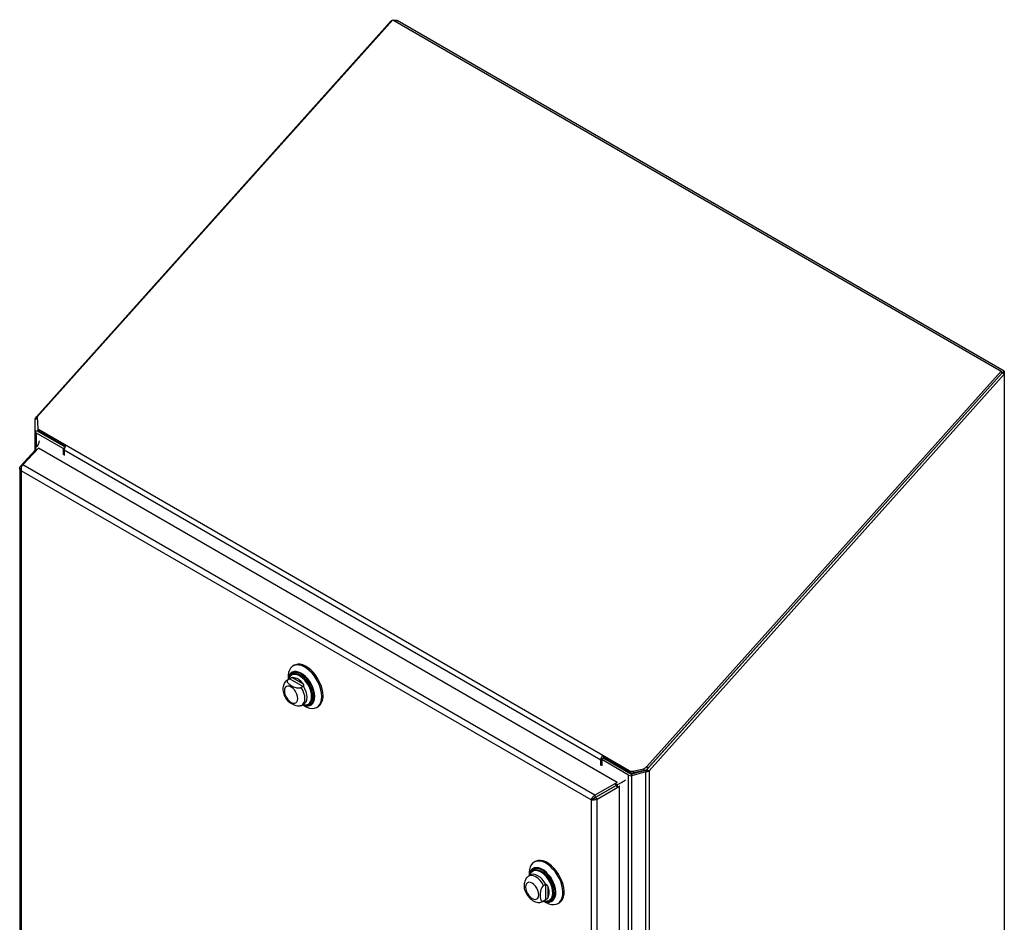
# Model space of a CAD drawing. Header units: inches. Extents: x 0.2 to 10.7, y 0.2 to 7.9.
# Tile 104 of 104: x 9.3 to 10.7, y 6.6 to 7.9. Entities that reach past the tile are written whole.
import ezdxf

# ---------------------------------------------------------------- set-up
doc = ezdxf.new("R2010")
doc.units = ezdxf.units.IN
doc.header["$MEASUREMENT"] = 0

msp = doc.modelspace()

# ---------------------------------------------------------------- linework, layer by layer
at = {"color": 7, "linetype": 'Continuous', "lineweight": 25}
for p, q in [((9.2819222, 7.3325315), (9.7925898, 7.9023153)), ((9.796018, 7.9048074), (9.2829839, 7.3323831)), ((9.7933771, 7.9018608), (9.7925898, 7.9023153)), ((9.796018, 7.9048074), (10.6735375, 7.3982261)), ((9.7999877, 7.9025158), (9.8021357, 7.9037558)), ((10.6780643, 7.398093), (9.8021357, 7.9037558)), ((10.6735375, 7.3982261), (10.1625772, 6.8281158)), ((10.1626237, 6.8241133), (10.6748823, 7.3956723)), ((10.6748823, 7.3956723), (10.163922, 6.8255619)), ((10.1658057, 6.8222764), (10.6780643, 7.3938354)), ((10.6748823, 7.3956723), (10.6735375, 7.3982261)), ((10.6748823, 7.3962561), (10.6744406, 7.3965111)), ((10.6748823, 7.3962561), (10.6780643, 7.398093)), ((10.6748823, 7.3962561), (10.6748823, 7.3956723)), ((10.6780643, 7.3938354), (10.6748823, 7.3956723)), ((10.6780643, 7.398093), (10.6780643, 7.3938354)), ((10.6780643, 7.3938354), (10.6780643, 5.9263601)), ((9.2799452, 7.3118775), (9.2799452, 7.3290533)), ((9.2831803, 7.3290533), (9.2799452, 7.3290533)), ((9.2831069, 7.3302977), (9.280459, 7.3309309)), ((9.2830122, 7.3319022), (9.2819222, 7.3325315)), ((9.2829839, 7.3323831), (9.284019, 7.3148323)), ((9.284019, 7.3148323), (9.3246777, 7.2913606)), ((9.284019, 7.3148323), (9.2853638, 7.3122785)), ((9.2844452, 7.3118775), (9.2799452, 7.3118775)), ((9.2799452, 7.2838441), (9.2799452, 7.3118775)), ((9.2844743, 7.3115105), (9.2800326, 7.3110937)), ((9.3206402, 7.2866121), (9.2819222, 7.3089636)), ((9.2819222, 7.2889881), (9.2819222, 7.3089636)), ((9.2844452, 7.3118775), (9.2844452, 7.314023)), ((9.2851042, 7.3108005), (9.2851042, 7.3127715)), ((9.3230147, 7.2889152), (9.2851042, 7.3108005)), ((9.2853638, 7.3122785), (9.3237264, 7.2901322)), ((9.2622038, 7.2632803), (9.2847091, 7.2873983)), ((9.2802564, 7.2864813), (9.2802564, 7.2833999)), ((9.2803025, 7.2867267), (9.2827591, 7.2853086)), ((10.1196385, 6.8054038), (9.2847091, 7.2873983)), ((9.3224759, 7.2876719), (9.3206402, 7.2866121)), ((9.3206402, 7.2866121), (9.3206402, 7.2774661)), ((9.3246777, 7.2913606), (10.0987828, 6.8444792)), ((9.2802564, 7.2841776), (9.2590652, 7.2614679)), ((9.2806779, 7.2855556), (9.2818884, 7.2843755)), ((9.2806779, 7.2855556), (9.2821803, 7.2846883)), ((9.2806779, 7.2830783), (9.2806779, 7.2855556)), ((9.3219034, 7.2792369), (9.3219219, 7.2792262)), ((9.3219219, 7.2847745), (10.096027, 6.8378931)), ((9.3219219, 7.2847745), (9.3219219, 7.2767262)), ((9.2578445, 7.2584433), (9.2578445, 6.117617)), ((9.2590652, 7.2614679), (9.2607497, 7.260787)), ((10.0874976, 6.7868483), (9.2622038, 7.2632803)), ((10.0819916, 6.7800452), (9.2598215, 7.2546738)), ((9.2598215, 7.2546738), (9.2598215, 6.1158758)), ((9.6537557, 6.9741572), (9.6520158, 6.9731527)), ((9.6506572, 6.9610036), (9.6502802, 6.9607859)), ((9.6471279, 6.9547043), (9.6439926, 6.9528943)), ((9.6449194, 6.953342), (9.6440041, 6.952901)), ((9.6448798, 6.9573805), (9.6448798, 6.9534065)), ((9.6475293, 6.9548487), (9.6449194, 6.953342)), ((9.648152, 6.9551897), (9.6472134, 6.9547529)), ((9.6475293, 6.9548487), (9.6665893, 6.9438456)), ((9.6515401, 6.9565514), (9.6660584, 6.9481701)), ((9.6665893, 6.9438456), (9.6639794, 6.9423389)), ((9.6631927, 6.9158982), (9.6647563, 6.916688)), ((9.6649062, 6.9166669), (9.6680416, 6.9184769)), ((9.6657935, 6.9171791), (9.6692348, 6.9151918)), ((9.6748845, 6.9181654), (9.6752615, 6.9183831)), ((9.6864618, 6.913484), (9.6882017, 6.9144884)), ((10.096027, 6.8298448), (10.096027, 6.8378931)), ((10.0972902, 6.8316156), (10.0973086, 6.831605)), ((10.1004906, 6.8400879), (10.0973086, 6.838251)), ((10.1360266, 6.8158996), (10.0973086, 6.838251)), ((10.0973086, 6.838251), (10.0973086, 6.829105)), ((10.0987828, 6.8444792), (10.1371532, 6.8223285)), ((10.0987828, 6.8444792), (10.1001276, 6.8419254)), ((10.099209, 6.8393481), (10.099209, 6.83973)), ((10.1001276, 6.8419254), (10.138498, 6.8197746)), ((10.1004906, 6.8400879), (10.1392086, 6.8177365)), ((10.138498, 6.8197746), (10.1371532, 6.8223285)), ((10.1404386, 6.8173729), (10.1397166, 6.8148087)), ((10.1407996, 6.8175146), (10.1610327, 6.8230101)), ((10.1610327, 6.8204123), (10.1407996, 6.8149168)), ((10.1407996, 6.8175146), (10.1407996, 6.8149168)), ((10.1425259, 6.8217096), (10.1574189, 6.8250997)), ((10.1425259, 6.8217096), (10.1438707, 6.8191558)), ((10.1587637, 6.8225459), (10.1438707, 6.8191558)), ((10.1587637, 6.8225459), (10.1574189, 6.8250997)), ((10.1610327, 6.8230101), (10.1610327, 6.8204123)), ((10.1610327, 5.6294982), (10.1610327, 6.8204123)), ((10.1618938, 6.8234954), (10.1636158, 6.8210953)), ((10.1625772, 6.8281158), (10.163922, 6.8255619)), ((10.1626237, 6.8241133), (10.1658057, 6.8222764)), ((10.1658057, 6.8222764), (10.1658057, 5.6306396)), ((10.1196385, 6.8054038), (10.0874976, 6.7868483)), ((10.1172553, 6.8035641), (10.1200144, 6.8019714)), ((10.1196385, 6.8054038), (10.1196774, 6.8051717)), ((10.1360266, 5.6306396), (10.1360266, 6.8158996)), ((10.1407996, 5.6294982), (10.1407996, 6.8149168)), ((10.1180968, 6.8008951), (10.0880502, 6.7835487)), ((10.0880551, 6.7835402), (10.1181043, 6.800888)), ((10.0906362, 6.7814122), (10.1227771, 6.7999676)), ((10.1056342, 6.7936888), (10.1056243, 6.7936945)), ((10.1160142, 6.7996927), (10.116024, 6.7996871)), ((10.1167648, 6.8001261), (10.1167746, 6.8001204)), ((10.1169731, 6.8027727), (10.1191879, 6.8014941)), ((10.1181217, 6.8008783), (10.1191879, 6.8014941)), ((10.1191879, 6.7989629), (10.1191879, 6.8014941)), ((10.1200144, 6.7988116), (10.1200144, 6.8019714)), ((10.1227771, 6.7999676), (10.1226051, 6.8001094)), ((10.1227771, 5.6464355), (10.1227771, 6.7999676)), ((10.0851736, 6.7818821), (10.0819916, 6.7800452)), ((10.0819916, 6.7800452), (10.0819916, 5.6412471)), ((10.0874976, 6.7868483), (10.0880502, 6.7835487)), ((10.0906362, 6.7814122), (10.0880551, 6.7835402)), ((10.0906362, 5.6390069), (10.0906362, 6.7814122)), ((10.0921794, 6.7859325), (10.0921892, 6.7859269)), ((10.0923625, 6.7860382), (10.0923723, 6.7860326)), ((10.0960137, 6.7881462), (10.0960236, 6.7881405)), ((10.0966308, 6.7885024), (10.0966406, 6.7884967)), ((10.0015564, 6.6914108), (9.9998165, 6.6904063)), ((9.998458, 6.6782572), (9.9980809, 6.6780395)), ((9.9949287, 6.6719579), (9.9917933, 6.6701479)), ((9.9926805, 6.6746341), (9.9926805, 6.6706601)), ((10.0161696, 6.6580169), (10.0135597, 6.6565102)), ((10.0161696, 6.6580169), (10.0161696, 6.6360072)), ((10.0196494, 6.6553946), (10.0196494, 6.6386294)), ((10.012707, 6.6339205), (10.0158423, 6.6357305)), ((10.0127087, 6.6339215), (10.0135597, 6.6345005)), ((10.0161696, 6.6360072), (10.0135597, 6.6345005)), ((10.0135942, 6.6344327), (10.0170356, 6.6324454)), ((10.0158513, 6.6357357), (10.0167763, 6.6363759)), ((10.0226852, 6.635419), (10.0230623, 6.6356367)), ((10.0342625, 6.6307376), (10.0360025, 6.631742))]:
    msp.add_line(p, q, dxfattribs=at)
at = {"color": 7, "linetype": 'Continuous', "lineweight": 25, "flags": 128}
for points in [[(9.6935978, 6.9292562), (9.6932823, 6.9339505), (9.6923442, 6.9388874), (9.6908076, 6.9439391), (9.6887124, 6.9489747), (9.6861129, 6.9538638), (9.6830763, 6.9584797), (9.6796813, 6.9627031), (9.6760159, 6.9664243), (9.6721749, 6.9695471), (9.668258, 6.9719906), (9.6643664, 6.9736915), (9.660601, 6.9746058), (9.6570593, 6.9747097), (9.6538331, 6.9740007), (9.6510058, 6.9724969), (9.6486508, 6.9702375), (9.646829, 6.9672808), (9.6455876, 6.9637036), (9.6449588, 6.9595983), (9.6448798, 6.9573805)], [(9.6953377, 6.9302606), (9.6950223, 6.9349549), (9.6940841, 6.9398918), (9.6925475, 6.9449435), (9.6904523, 6.9499791), (9.6878528, 6.9548682), (9.6848162, 6.9594842), (9.6814212, 6.9637075), (9.6777558, 6.9674287), (9.6739149, 6.9705516), (9.6699979, 6.9729951), (9.6661063, 6.974696), (9.6623409, 6.9756102), (9.6587992, 6.9757142), (9.655573, 6.9750051), (9.6537557, 6.9741572)], [(9.6833621, 6.9292562), (9.6830528, 6.9334021), (9.6821351, 6.9377717), (9.6806385, 6.9422246), (9.6786109, 6.9466177), (9.6761176, 6.9508098), (9.6732387, 6.9546662), (9.6700668, 6.9580629), (9.6667037, 6.9608907), (9.6632577, 6.9630588), (9.6598394, 6.9644974), (9.6565587, 6.9651604), (9.653521, 6.9650264), (9.6508241, 6.9640997), (9.6485545, 6.9624101), (9.6467853, 6.960012), (9.6455732, 6.9569823), (9.6449601, 6.9534529)], [(9.6822883, 6.9297584), (9.6819772, 6.9338145), (9.6810546, 6.9380916), (9.6795518, 6.9424441), (9.6775201, 6.9467237), (9.6750287, 6.9507848), (9.6721623, 6.954489), (9.6690186, 6.9577101), (9.6657047, 6.9603386), (9.6623333, 6.9622848), (9.6590194, 6.9634826), (9.6558757, 6.963891), (9.6530093, 6.9634963), (9.6505179, 6.9623118), (9.6484862, 6.9603779), (9.6469834, 6.9577604), (9.6465235, 6.9564797)], [(9.662165, 6.9598028), (9.6601061, 6.9607927), (9.6568916, 6.9617479), (9.6538827, 6.9618981), (9.6511882, 6.9612379), (9.6489056, 6.9597912), (9.6471172, 6.9576102), (9.6465235, 6.9564797)], [(9.6788948, 6.9292344), (9.6785871, 6.9331329), (9.6776752, 6.9372459), (9.6761919, 6.9414245), (9.674191, 6.9455178), (9.6717447, 6.9493778), (9.6689414, 6.9528651), (9.6658825, 6.9558535), (9.6626785, 6.958235), (9.6594453, 6.9599237), (9.6562996, 6.9608584), (9.6533552, 6.9610054), (9.6507184, 6.9603594), (9.6484847, 6.9589437), (9.6471683, 6.9574704)], [(9.6803743, 6.929658), (9.6800599, 6.9336419), (9.679128, 6.9378449), (9.6776123, 6.9421151), (9.6755675, 6.946298), (9.6730676, 6.9502426), (9.670203, 6.9538062), (9.6670771, 6.95686), (9.6638029, 6.9592937), (9.6604989, 6.9610194), (9.6572843, 6.9619746), (9.6542754, 6.9621248), (9.6515809, 6.9614646), (9.6506729, 6.9610126)], [(9.6827224, 6.9256787), (9.6830141, 6.9293394), (9.6827088, 6.9334322), (9.6818029, 6.937746), (9.6803253, 6.942142), (9.6783237, 6.9464789), (9.6758622, 6.9506174), (9.6730202, 6.9544245), (9.6698888, 6.9577777), (9.6665688, 6.9605694), (9.6631668, 6.9627097), (9.6598343, 6.9641167)], [(9.6587992, 6.9262429), (9.6584731, 6.9292912), (9.6575171, 6.9325083), (9.6559964, 6.9356749), (9.6540144, 6.9385752), (9.6517064, 6.9410116), (9.6492296, 6.9428179), (9.6467528, 6.9438712), (9.6444448, 6.9440996), (9.6424629, 6.9434876), (9.6409421, 6.9420769), (9.6399861, 6.9399636), (9.63966, 6.9372917), (9.6399861, 6.9342434), (9.6409421, 6.9310263), (9.6424629, 6.9278597), (9.6444448, 6.9249594), (9.6467528, 6.922523), (9.6492296, 6.9207167), (9.6517064, 6.9196634), (9.6540144, 6.919435), (9.6559964, 6.920047), (9.6575171, 6.9214577), (9.6584731, 6.923571), (9.6587992, 6.9262429)], [(9.6648444, 6.9166317), (9.6661966, 6.9176237), (9.6678596, 6.9198376), (9.6688899, 6.9227566), (9.6692388, 6.9262429), (9.6688899, 6.930132), (9.6678596, 6.9342405), (9.6661966, 6.9383745), (9.6639794, 6.9423389)], [(9.6679412, 6.9184201), (9.669274, 6.9193802), (9.6709681, 6.9215968), (9.6720184, 6.9245348), (9.6723741, 6.9280529), (9.6720184, 6.9319817), (9.6709681, 6.9361323), (9.669274, 6.9403049), (9.6670175, 6.9442989)], [(9.6658737, 6.9172254), (9.6667037, 6.916855), (9.6700668, 6.9157999), (9.6732387, 6.9155344), (9.6761176, 6.9160669), (9.6786109, 6.9173803), (9.6806385, 6.9194324), (9.6821351, 6.9221573), (9.6830528, 6.9254674), (9.6833621, 6.9292562)], [(9.6660464, 6.9173251), (9.6665688, 6.9170968), (9.6698888, 6.9160552), (9.6730202, 6.9157931), (9.6758622, 6.9163188), (9.6783237, 6.9176154), (9.6803253, 6.9196413), (9.6818029, 6.9223313), (9.6827088, 6.925599), (9.6827224, 6.9256787)], [(9.6663593, 6.9175057), (9.6689414, 6.9170956), (9.6713971, 6.9172685)], [(9.6690352, 6.9170913), (9.6698102, 6.9170267), (9.6726749, 6.9172828), (9.6751748, 6.9183411), (9.6772195, 6.9201632), (9.6787353, 6.9226833), (9.6796672, 6.9258103), (9.6799471, 6.928187)], [(9.6692348, 6.9151918), (9.6721749, 6.9136996), (9.6760159, 6.9123877), (9.6796813, 6.911877), (9.6830763, 6.9121805), (9.6861129, 6.9132906), (9.6887124, 6.9151783), (9.6908076, 6.9177948), (9.6923442, 6.9210724), (9.6932823, 6.9249261), (9.6935978, 6.9292562)], [(9.6705473, 6.9168326), (9.6721623, 6.9167191), (9.6750287, 6.9171138), (9.6775201, 6.9182983), (9.6795518, 6.9202322), (9.6810546, 6.9228496), (9.6819772, 6.9260615), (9.6822883, 6.9297584)], [(9.6713971, 6.9172685), (9.6717447, 6.9173462), (9.674191, 6.9183818), (9.6761919, 6.9201649), (9.6776752, 6.922631), (9.6785871, 6.925691), (9.6788948, 6.9292344)], [(10.1191879, 6.8014941), (10.119234, 6.8015208), (10.1192979, 6.8015577), (10.1193775, 6.8016036), (10.1194701, 6.8016571), (10.1195727, 6.8017164), (10.1196821, 6.8017795), (10.1197946, 6.8018445), (10.1199065, 6.8019091), (10.1200144, 6.8019714)], [(10.0170395, 6.6324431), (10.020947, 6.6305516), (10.0247532, 6.6294377), (10.0283597, 6.6291301), (10.031673, 6.6296368), (10.0346073, 6.6309448), (10.0370866, 6.63302), (10.0390467, 6.6358089), (10.0404368, 6.6392391), (10.0412209, 6.6432218), (10.0413788, 6.6476539), (10.0409062, 6.6524205), (10.0398156, 6.6573983), (10.038135, 6.6624582), (10.0359081, 6.6674693), (10.0331925, 6.6723018), (10.0300586, 6.6768305), (10.0265874, 6.680938), (10.022869, 6.6845182), (10.0189996, 6.6874781), (10.0150794, 6.6897411), (10.01121, 6.6912487), (10.0074916, 6.6919618), (10.0040205, 6.6918619), (10.0008865, 6.6909516), (9.9981709, 6.6892545), (9.995944, 6.6868146), (9.9942635, 6.6836949), (9.9931728, 6.6799764), (9.9927003, 6.6757553), (9.9926805, 6.6746341)], [(10.0360025, 6.631742), (10.0363472, 6.6319492), (10.0388265, 6.6340245), (10.0407866, 6.6368133), (10.0421767, 6.6402435), (10.0429608, 6.6442262), (10.0431187, 6.6486583), (10.0426462, 6.6534249), (10.0415555, 6.6584027), (10.039875, 6.6634627), (10.037648, 6.6684738), (10.0349324, 6.6733062), (10.0317985, 6.6778349), (10.0283274, 6.6819425), (10.0246089, 6.6855226), (10.0207395, 6.6884825), (10.0168194, 6.6907456), (10.01295, 6.6922532), (10.0092315, 6.6929663), (10.0057604, 6.6928664), (10.0026264, 6.6919561), (10.0015564, 6.6914108)], [(10.0136745, 6.634479), (10.0153573, 6.6337723), (10.0186825, 6.6329124), (10.0217904, 6.6328465), (10.0245811, 6.6335769), (10.026965, 6.6350799), (10.0288653, 6.6373073), (10.0302211, 6.6401874), (10.0309887, 6.6436278), (10.0311434, 6.6475178), (10.0306804, 6.6517325), (10.0296144, 6.6561363), (10.0279798, 6.6605877), (10.025829, 6.6649436), (10.0232313, 6.6690641), (10.0202701, 6.6728166), (10.0170405, 6.6760807), (10.0136464, 6.6787513), (10.0101969, 6.6807427), (10.0068028, 6.6819908), (10.0035732, 6.6824555), (10.000612, 6.6821219), (9.9980143, 6.6810007), (9.9958635, 6.679128), (9.9942289, 6.6765639), (9.9931629, 6.6733908), (9.9927608, 6.6707065)], [(10.0138472, 6.6345787), (10.0152114, 6.6340184), (10.0184941, 6.6331695), (10.0215623, 6.6331045), (10.0243173, 6.6338255), (10.0266707, 6.6353093), (10.0285467, 6.6375082), (10.0298851, 6.6403515), (10.0306429, 6.6437479), (10.0307957, 6.6475882), (10.0303386, 6.6517489), (10.0292862, 6.6560964), (10.0276725, 6.6604908), (10.0255493, 6.6647911), (10.0229848, 6.6688588), (10.0200614, 6.6725634), (10.0168731, 6.6757857), (10.0135224, 6.6784222), (10.010117, 6.6803881), (10.0067663, 6.6816202), (10.0035781, 6.682079), (10.0006547, 6.6817497), (9.9980902, 6.6806429), (9.995967, 6.6787941), (9.9943532, 6.6762628), (9.9933009, 6.6731303), (9.9929335, 6.6708062)], [(10.0176356, 6.6342021), (10.0184193, 6.6340767), (10.0214373, 6.6340698), (10.0241276, 6.6348628), (10.0263989, 6.6364287), (10.0281737, 6.6387141), (10.0293916, 6.6416413), (10.030011, 6.6451105), (10.030011, 6.6490036), (10.0293916, 6.653188), (10.0281737, 6.6575213), (10.0263989, 6.6618558), (10.0241276, 6.6660441), (10.0214373, 6.6699433), (10.0184193, 6.6734208), (10.0151767, 6.6763581), (10.0118197, 6.6786553), (10.0084628, 6.680234), (10.0052201, 6.6810406), (10.0022022, 6.6810475), (9.9995118, 6.6802545), (9.9972406, 6.6786886), (9.9954658, 6.6764032), (9.9944035, 6.6739839)], [(10.01416, 6.6347593), (10.0159972, 6.6344109), (10.0188743, 6.6344628), (10.0214187, 6.6353045), (10.0235384, 6.6369057), (10.0251569, 6.6392085), (10.0262156, 6.6421297), (10.0266763, 6.6455636), (10.0265222, 6.6493861), (10.0257591, 6.6534592), (10.0244144, 6.6576356), (10.0225368, 6.6617643), (10.0201942, 6.6656961), (10.0174711, 6.669289), (10.014466, 6.672413), (10.0112876, 6.6749553), (10.0080506, 6.6768239), (10.0048722, 6.6779514), (10.0018671, 6.6782969), (9.9991441, 6.6778481), (9.9968014, 6.676621), (9.9954092, 6.6752924)], [(10.0170775, 6.6343193), (10.0197898, 6.6343963), (10.0223899, 6.6352565), (10.0245561, 6.6368928), (10.02621, 6.639246), (10.0272919, 6.6422311), (10.0277626, 6.6457402), (10.0276052, 6.6496465), (10.0268254, 6.6538088), (10.0254513, 6.6580766), (10.0235325, 6.6622957), (10.0211386, 6.6663136), (10.0183559, 6.6699852), (10.015285, 6.6731776), (10.012037, 6.6757755), (10.0087291, 6.6776851), (10.0054811, 6.6788373), (10.0024102, 6.6791904), (9.9996275, 6.6787317), (9.9972335, 6.6774778), (9.9958373, 6.6761515)], [(10.0230779, 6.6356457), (10.0249488, 6.6371195), (10.0266027, 6.6394727), (10.0276846, 6.6424578), (10.0281554, 6.6459669), (10.027998, 6.6498732), (10.0272181, 6.6540355), (10.025844, 6.6583033), (10.0239253, 6.6625224), (10.0215313, 6.6665404), (10.0187486, 6.6702119), (10.0156777, 6.6734043), (10.0124297, 6.6760023), (10.0091219, 6.6779118), (10.0058738, 6.679064), (10.002803, 6.6794171), (10.0000203, 6.6789584), (9.9984736, 6.6782662)], [(9.9970303, 6.6379703), (9.9995071, 6.636917), (10.0018151, 6.6366886), (10.0037971, 6.6373006), (10.0053179, 6.6387113), (10.0062739, 6.6408246), (10.0066, 6.6434965), (10.0062739, 6.6465448), (10.0053179, 6.6497619), (10.0037971, 6.6529285), (10.0018151, 6.6558288), (9.9995071, 6.6582652), (9.9970303, 6.6600715), (9.9945536, 6.6611248), (9.9922455, 6.6613532), (9.9902636, 6.6607412), (9.9887428, 6.6593305), (9.9877868, 6.6572172), (9.9874607, 6.6545453), (9.9877868, 6.651497), (9.9887428, 6.6482799), (9.9902636, 6.6451133), (9.9922455, 6.642213), (9.9945536, 6.6397766), (9.9970303, 6.6379703)], [(10.0135597, 6.6565102), (10.011235, 6.6604126), (10.0084865, 6.6639197), (10.0054436, 6.666866), (10.0022501, 6.6691125), (9.9990566, 6.6705531), (9.9960138, 6.67112), (9.9932652, 6.6707864), (9.9917896, 6.6701458)], [(10.0167763, 6.658161), (10.0144457, 6.6621122), (10.0116792, 6.6656656), (10.0086099, 6.6686502), (10.0053855, 6.6709225), (10.0021611, 6.672373), (9.9990918, 6.6729322), (9.9963253, 6.6725729), (9.9949389, 6.6719639)]]:
    msp.add_lwpolyline(points, dxfattribs=at)
at = {"color": 7, "linetype": 'Continuous', "lineweight": 25}
for centre, radius, start, end in [((9.2836279, 7.3123797), 0.0038183, 199.6819711, 243.4676996), ((9.2856728, 7.3119392), 0.0012728, 199.6819711, 243.4676996), ((9.3323899, 7.284264), 0.0104804, 137.3802593, 177.2082313), ((9.6559963, 6.9539462), 0.0108706, 69.3248884, 182.0749785), ((9.643266, 6.9283646), 0.0366816, 359.7227273, 58.9879573), ((9.6569175, 6.9507108), 0.0118634, 145.2644121, 165.24026), ((9.6501016, 6.9372943), 0.0193107, 34.2774944, 85.7278821), ((9.6682526, 6.9283563), 0.0121914, 305.1830627, 6.1291177), ((9.6778862, 6.928656), 0.0175252, 306.0587703, 5.2534101), ((10.106495, 6.8373826), 0.0104804, 137.3802593, 177.2082313), ((10.1026983, 6.8395598), 0.0034935, 137.3802593, 177.2082313), ((10.1406377, 6.828948), 0.0074806, 242.238307, 284.6204714), ((10.1419825, 6.8263942), 0.0074806, 242.238307, 284.6204714), ((10.1406724, 6.8204261), 0.0030621, 241.4421891, 265.6201962), ((10.1551929, 6.8348261), 0.0099779, 282.891366, 317.7379688), ((10.1565376, 6.8322722), 0.0099779, 282.891366, 317.7379688), ((10.1404181, 6.8239683), 0.0091864, 241.4421891, 265.6201962), ((10.0041792, 6.668191), 0.0112847, 141.001653, 165.6557835), ((10.0022481, 6.647012), 0.0193151, 334.2788834, 25.7211166)]:
    msp.add_arc(centre, radius, start, end, dxfattribs=at)
msp.add_ellipse((9.2808814, 7.2861205), major_axis=(-0.000442, 0.0007655), ratio=0.577334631, start_param=0.398902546, end_param=2.0245413, dxfattribs=at)
for points, knots in [([(9.7925898, 7.9023153), (9.7931174, 7.9027337), (9.7938665, 7.9033277), (9.794825, 7.9036864), (9.7951084, 7.9037924)], [0, 0, 0, 0, 0.704435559, 1, 1, 1, 1]), ([(9.7968965, 7.9043002), (9.7972168, 7.9043273), (9.7980704, 7.9043992), (9.7994401, 7.9042654), (9.8007893, 7.9039892), (9.8014845, 7.9036767), (9.8017736, 7.9035468)], [0, 0, 0, 0, 0.181361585, 0.483243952, 0.785126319, 1, 1, 1, 1]), ([(9.2857677, 7.2976618), (9.2857531, 7.2975701), (9.2854681, 7.295783), (9.2847213, 7.2928186), (9.2831995, 7.2903883), (9.2821486, 7.2893254), (9.2814622, 7.2883633), (9.2807933, 7.2874194), (9.2803025, 7.2867267)], [0, 0, 0, 0, 0.0212030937, 0.4132029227, 0.7045237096, 0.7143270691, 0.7903654, 1, 1, 1, 1]), ([(9.2598215, 7.2546738), (9.2592662, 7.2551447), (9.2588088, 7.2556721), (9.258145, 7.2567945), (9.2579386, 7.2573894), (9.2578017, 7.2585934), (9.2578712, 7.2592022), (9.2582778, 7.2603787), (9.2586147, 7.2609462), (9.2590652, 7.2614679)], [0, 0, 0, 0, 0.25, 0.25, 0.5, 0.5, 0.75, 0.75, 1, 1, 1, 1]), ([(9.2622038, 7.2632803), (9.261787, 7.2627781), (9.2613874, 7.2621744), (9.2606858, 7.2608276), (9.260384, 7.2600846), (9.2599304, 7.2585396), (9.2597787, 7.2577379), (9.2596591, 7.2561631), (9.2596914, 7.2553903), (9.2598215, 7.2546738)], [0, 0, 0, 0, 0.25, 0.25, 0.5, 0.5, 0.75, 0.75, 1, 1, 1, 1]), ([(9.6518325, 6.9629867), (9.6513881, 6.9627517), (9.6500954, 6.9620681), (9.6484382, 6.9602164), (9.6469452, 6.957809), (9.6464167, 6.9559293), (9.6461735, 6.9550646)], [0, 0, 0, 0, 0.154745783, 0.450237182, 0.74710931, 1, 1, 1, 1]), ([(9.6440295, 6.9528667), (9.6432718, 6.9523824), (9.6416773, 6.9513632), (9.6398428, 6.949107), (9.6384672, 6.9464409), (9.6376544, 6.9434261), (9.6373996, 6.9400934), (9.6377416, 6.9364862), (9.6386901, 6.9327343), (9.6402171, 6.9290236), (9.6421791, 6.925533), (9.6438119, 6.9235183), (9.6446071, 6.9225371)], [0, 0, 0, 0, 0.08281473, 0.174259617, 0.265630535, 0.360317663, 0.460740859, 0.567062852, 0.676656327, 0.786351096, 0.895943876, 1, 1, 1, 1]), ([(9.6449194, 6.953342), (9.6446675, 6.9531966), (9.644449, 6.953038), (9.6440736, 6.9526966), (9.6439156, 6.9525114), (9.6436692, 6.9521295), (9.6435802, 6.9519334), (9.6434628, 6.9515322), (9.643435, 6.9513266), (9.6434344, 6.9507187), (9.6435419, 6.9503142), (9.6439098, 6.9495293), (9.644166, 6.9491542), (9.6447781, 6.9484282), (9.6451372, 6.9480755), (9.6459098, 6.9474027), (9.6463245, 6.9470807), (9.6476255, 6.9461433), (9.6485649, 6.9455548), (9.6505303, 6.9444216), (9.651561, 6.9438745), (9.6537429, 6.942871), (9.6549049, 6.9424111), (9.6567813, 6.9418905), (9.6574351, 6.9417441), (9.6587888, 6.941538), (9.6594808, 6.941479), (9.6608859, 6.9414849), (9.6615689, 6.9415491), (9.6625556, 6.9417634), (9.6628717, 6.941854), (9.6634568, 6.9420692), (9.6637291, 6.9421944), (9.6639794, 6.9423389)], [0, 0, 0, 0, 0.03125, 0.03125, 0.0625, 0.0625, 0.09375, 0.09375, 0.125, 0.125, 0.1875, 0.1875, 0.25, 0.25, 0.3125, 0.3125, 0.375, 0.375, 0.5, 0.5, 0.625, 0.625, 0.75, 0.75, 0.8125, 0.8125, 0.875, 0.875, 0.9375, 0.9375, 0.96875, 0.96875, 1, 1, 1, 1]), ([(9.6515401, 6.9565514), (9.6513094, 6.9565364), (9.6510721, 6.9565001), (9.650572, 6.9563747), (9.6503058, 6.9562839), (9.6497424, 6.956043), (9.6494412, 6.9558906), (9.6488132, 6.9555508), (9.6484822, 6.9553621), (9.648152, 6.9551897)], [0, 0, 0, 0, 0.25, 0.25, 0.5, 0.5, 0.75, 0.75, 1, 1, 1, 1]), ([(9.6660584, 6.9481701), (9.666289, 6.9478888), (9.6664987, 6.9475945), (9.6668592, 6.9469723), (9.6670116, 6.9466398), (9.6672182, 6.9459545), (9.6672723, 6.9455969), (9.6672461, 6.9449097), (9.6671649, 6.9445768), (9.6670175, 6.9442989)], [0, 0, 0, 0, 0.25, 0.25, 0.5, 0.5, 0.75, 0.75, 1, 1, 1, 1]), ([(9.6631885, 6.9159076), (9.6629663, 6.9158106), (9.6622675, 6.9155055), (9.6605678, 6.9153171), (9.6579567, 6.9154367), (9.6546035, 6.9163265), (9.6510853, 6.9179413), (9.6479587, 6.9198067), (9.6456507, 6.9213347), (9.6449145, 6.9222943), (9.6446838, 6.9225951)], [0, 0, 0, 0, 0.034793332, 0.109431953, 0.209658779, 0.36159991, 0.564112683, 0.772118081, 0.928566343, 1, 1, 1, 1]), ([(9.6676329, 6.9175837), (9.6683374, 6.917366), (9.6701715, 6.9167993), (9.6730275, 6.9168078), (9.6755024, 6.917214), (9.6766797, 6.9179084), (9.6769742, 6.9180821)], [0, 0, 0, 0, 0.2144696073, 0.5583114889, 0.8895127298, 1, 1, 1, 1]), ([(10.1200144, 6.8019714), (10.1216333, 6.8029037), (10.1248933, 6.804781), (10.1291018, 6.8072202), (10.1314845, 6.8085945), (10.1321563, 6.808982)], [0, 0, 0, 0, 0.414643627, 0.834948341, 1, 1, 1, 1]), ([(10.0819916, 6.7800452), (10.0821217, 6.7806113), (10.0823498, 6.7812339), (10.08299, 6.7825082), (10.0834021, 6.7831596), (10.0843763, 6.784404), (10.0849384, 6.7849967), (10.0861606, 6.786043), (10.0868205, 6.7864964), (10.0874976, 6.7868483)], [0, 0, 0, 0, 0.25, 0.25, 0.5, 0.5, 0.75, 0.75, 1, 1, 1, 1]), ([(10.0906362, 6.7814122), (10.0899928, 6.7810018), (10.0892702, 6.780657), (10.0877529, 6.7801217), (10.0869587, 6.7799313), (10.0853938, 6.7797097), (10.0846237, 6.7796785), (10.0832001, 6.7797611), (10.0825469, 6.7798749), (10.0819916, 6.7800452)], [0, 0, 0, 0, 0.25, 0.25, 0.5, 0.5, 0.75, 0.75, 1, 1, 1, 1]), ([(10.0880502, 6.7835487), (10.0879612, 6.7835279), (10.0877831, 6.7834863), (10.0875211, 6.7834044), (10.0872647, 6.78331), (10.0870156, 6.7832032), (10.086775, 6.7830861), (10.0865443, 6.7829603), (10.0862699, 6.7827948), (10.0859652, 6.7825861), (10.085653, 6.7823396), (10.0853828, 6.7820981), (10.0852433, 6.7819541), (10.0851736, 6.7818821)], [0, 0, 0, 0, 0.071448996, 0.142897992, 0.214346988, 0.285795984, 0.35724498, 0.428693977, 0.500142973, 0.625107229, 0.750071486, 0.875035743, 1, 1, 1, 1]), ([(10.0851736, 6.7818821), (10.085228, 6.7818954), (10.0853368, 6.7819219), (10.0855185, 6.7819743), (10.0857114, 6.7820367), (10.0859151, 6.7821108), (10.0861271, 6.7821967), (10.0863456, 6.7822951), (10.0866236, 6.782434), (10.0869618, 6.7826272), (10.0873494, 6.7828926), (10.087722, 6.7831941), (10.0879441, 6.7834248), (10.0880551, 6.7835402)], [0, 0, 0, 0, 0.071448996, 0.142897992, 0.214346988, 0.285795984, 0.35724498, 0.428693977, 0.500142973, 0.625107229, 0.750071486, 0.875035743, 1, 1, 1, 1]), ([(9.9991859, 6.6799973), (9.9985907, 6.6795983), (9.9972004, 6.6786661), (9.9955635, 6.6765656), (9.9947951, 6.6747459), (9.9944205, 6.6738588)], [0, 0, 0, 0, 0.277265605, 0.647665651, 1, 1, 1, 1]), ([(9.9867803, 6.6496895), (9.9866942, 6.6498687), (9.9861537, 6.6509944), (9.9860456, 6.6539193), (9.9859938, 6.6575512), (9.9863342, 6.6611215), (9.9870376, 6.66412), (9.9881915, 6.6666438), (9.9892761, 6.6682786), (9.9900484, 6.6688577), (9.990274, 6.6690269)], [0, 0, 0, 0, 0.038457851, 0.241553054, 0.450156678, 0.607054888, 0.764903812, 0.861828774, 0.959634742, 1, 1, 1, 1]), ([(9.9918273, 6.6700729), (9.9915684, 6.6699619), (9.9909851, 6.6697117), (9.990538, 6.6692599), (9.9902894, 6.6690086)], [0, 0, 0, 0, 0.443995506, 1, 1, 1, 1]), ([(9.9867559, 6.6496826), (9.9868725, 6.6492916), (9.9873634, 6.647646), (9.9887874, 6.6448398), (9.9909598, 6.641413), (9.9935977, 6.6383507), (9.9961723, 6.6360781), (9.9979064, 6.6349975), (9.9985595, 6.6345905)], [0, 0, 0, 0, 0.062611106, 0.263506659, 0.464694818, 0.667844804, 0.874912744, 1, 1, 1, 1]), ([(10.0135597, 6.6565102), (10.0133078, 6.6563648), (10.0130612, 6.6561901), (10.0125778, 6.6557863), (10.0123384, 6.6555541), (10.0118844, 6.6550523), (10.0116701, 6.6547838), (10.0112639, 6.6542159), (10.0110719, 6.6539154), (10.010545, 6.6530037), (10.0102485, 6.6523658), (10.0097526, 6.6510821), (10.0095559, 6.6504455), (10.0092331, 6.6491795), (10.0091071, 6.6485468), (10.0089107, 6.6473144), (10.0088392, 6.6467116), (10.0086778, 6.6449297), (10.0086378, 6.6437757), (10.008639, 6.6415082), (10.0086805, 6.6403898), (10.0089023, 6.6382544), (10.0090849, 6.6372289), (10.0095723, 6.6359062), (10.0097724, 6.6354978), (10.0102707, 6.6347977), (10.0105655, 6.6345093), (10.0112733, 6.6341126), (10.0116703, 6.6340116), (10.0123493, 6.6340482), (10.0125858, 6.6340929), (10.0130648, 6.6342468), (10.0133094, 6.634356), (10.0135597, 6.6345005)], [0, 0, 0, 0, 0.03125, 0.03125, 0.0625, 0.0625, 0.09375, 0.09375, 0.125, 0.125, 0.1875, 0.1875, 0.25, 0.25, 0.3125, 0.3125, 0.375, 0.375, 0.5, 0.5, 0.625, 0.625, 0.75, 0.75, 0.8125, 0.8125, 0.875, 0.875, 0.9375, 0.9375, 0.96875, 0.96875, 1, 1, 1, 1]), ([(10.0196494, 6.6553946), (10.0195211, 6.6557351), (10.019371, 6.6560638), (10.0190124, 6.6566871), (10.0188007, 6.6569854), (10.0183105, 6.6575069), (10.0180278, 6.6577327), (10.0174196, 6.6580536), (10.0170907, 6.6581497), (10.0167763, 6.658161)], [0, 0, 0, 0, 0.25, 0.25, 0.5, 0.5, 0.75, 0.75, 1, 1, 1, 1]), ([(9.9985595, 6.6345905), (9.9992067, 6.6342446), (10.0008412, 6.633371), (10.0035614, 6.6325138), (10.0066524, 6.6321726), (10.0095827, 6.6325876), (10.0116479, 6.6332135), (10.0125547, 6.6338729), (10.0126823, 6.6339656)], [0, 0, 0, 0, 0.144621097, 0.365225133, 0.573040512, 0.772395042, 0.967976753, 1, 1, 1, 1]), ([(10.0196494, 6.6386294), (10.0195211, 6.6384371), (10.019371, 6.6382497), (10.0190124, 6.6378793), (10.0188007, 6.6376941), (10.0183105, 6.6373266), (10.0180278, 6.637142), (10.0174196, 6.6367679), (10.0170907, 6.6365756), (10.0167763, 6.6363759)], [0, 0, 0, 0, 0.25, 0.25, 0.5, 0.5, 0.75, 0.75, 1, 1, 1, 1]), ([(10.0171624, 6.6344167), (10.0179489, 6.6342783), (10.0197238, 6.6339659), (10.022399, 6.634249), (10.0241056, 6.6349893), (10.0249513, 6.6353561)], [0, 0, 0, 0, 0.286445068, 0.646400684, 1, 1, 1, 1])]:
    msp.add_open_spline(points, degree=3, knots=knots, dxfattribs=at)
for points in [[(9.2799452, 7.3290533), (9.2799452, 7.3296934), (9.2801203, 7.3303297), (9.280459, 7.3309309)], [(9.2819222, 7.3325315), (9.2812963, 7.3320578), (9.2807978, 7.3315154), (9.280459, 7.3309309)], [(9.2800326, 7.3110937), (9.2799745, 7.3113532), (9.2799452, 7.3116153), (9.2799452, 7.3118775)], [(9.2844743, 7.3115105), (9.284455, 7.3116323), (9.2844452, 7.3117549), (9.2844452, 7.3118775)], [(9.648152, 6.9551897), (9.6479255, 6.9550713), (9.6477125, 6.9549544), (9.6475293, 6.9548487)], [(9.6670175, 6.9442989), (9.6669163, 6.9441082), (9.6667725, 6.9439513), (9.6665893, 6.9438456)], [(10.1407996, 6.8175146), (10.1406787, 6.8174618), (10.1405579, 6.8174145), (10.1404386, 6.8173729)], [(10.1618938, 6.8234954), (10.1616213, 6.8233012), (10.1613277, 6.8231391), (10.1610327, 6.8230101)], [(10.1636158, 6.8210953), (10.162798, 6.8207707), (10.161918, 6.8205413), (10.1610327, 6.8204123)], [(10.1618938, 6.8234954), (10.1621659, 6.8236726), (10.1624155, 6.823881), (10.1626237, 6.8241133)], [(10.1636158, 6.8210953), (10.1644337, 6.8214032), (10.1651797, 6.8218027), (10.1658057, 6.8222764)], [(10.1407996, 6.8149168), (10.140437, 6.814864), (10.1400745, 6.814828), (10.1397166, 6.8148087)], [(10.0167763, 6.658161), (10.0165605, 6.6581688), (10.0163527, 6.6581227), (10.0161696, 6.6580169)], [(10.0167763, 6.6363759), (10.0165605, 6.6362389), (10.0163527, 6.6361129), (10.0161696, 6.6360072)]]:
    msp.add_open_spline(points, degree=3, dxfattribs=at)

doc.saveas('drawing.dxf')
